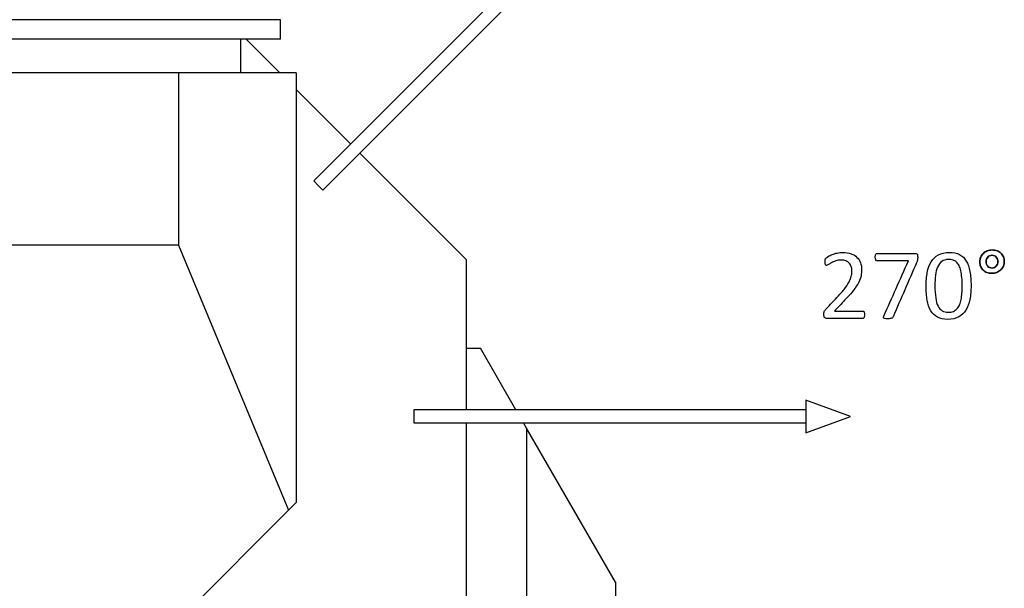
# Model space of a CAD drawing. Header units: inches. Extents: x 0 to 20790, y -12 to 14700.
# Tile 128 of 191: x 7073 to 8581, y 11669 to 12539. Entities that reach past the tile are written whole.
import ezdxf

# ---------------------------------------------------------------- set-up
doc = ezdxf.new("R2010")
doc.units = ezdxf.units.IN
doc.layers.add('1', color=7, linetype='Continuous', true_color=0xffffff)
doc.layers.add('254', color=7, linetype='Continuous', true_color=0xffffff)

msp = doc.modelspace()

# ---------------------------------------------------------------- linework, layer by layer
at = {"layer": '1', "color": 2, "linetype": 'Continuous', "lineweight": 25}
for p, q in [((7472.326, 12538.771), (6878.505, 12538.771)), ((7472.326, 12508.771), (7472.326, 12538.771)), ((7472.326, 12508.771), (6878.505, 12508.771)), ((7411.26, 12457.284), (7411.26, 12508.771)), ((7419.599, 12508.769), (7471.088, 12457.28)), ((7316.249, 12457.284), (7036.249, 12457.284)), ((7316.249, 12457.284), (7316.249, 12193.784)), ((7496.249, 12457.284), (7316.249, 12457.284)), ((7496.249, 12457.284), (7496.249, 11799.736)), ((7496.251, 12432.117), (7579.603, 12348.765)), ((7593.734, 12334.634), (7756.547, 12171.821)), ((7316.249, 12193.784), (7036.249, 12193.784)), ((7316.249, 12193.784), (7484.384, 11787.871)), ((7756.547, 12171.821), (7756.547, 11941.574)), ((7756.547, 12035.98), (7778.253, 12035.98)), ((7832.755, 11941.579), (7778.253, 12035.98)), ((7756.547, 11921.57), (7756.547, 11411.577)), ((7848.851, 11913.699), (7844.302, 11921.578)), ((7985.047, 11677.802), (7848.851, 11913.699)), ((7848.851, 11913.699), (7848.851, 11531.793)), ((7496.249, 11799.736), (7484.384, 11787.871)), ((7484.384, 11787.871), (7308.797, 11612.284)), ((7985.047, 11677.802), (7985.047, 11495.46))]:
    msp.add_line(p, q, dxfattribs=at)
at = {"layer": '254', "linetype": 'Continuous', "lineweight": 25}
for p, q in [((7947.293, 12716.466), (7523.029, 12292.202)), ((7537.171, 12278.06), (7961.435, 12702.324)), ((8345.234, 11931.577), (8276.547, 11956.577)), ((8276.547, 11956.577), (8276.547, 11906.577)), ((8276.547, 11941.577), (7676.547, 11941.577)), ((8276.547, 11906.577), (8345.234, 11931.577)), ((7676.547, 11921.577), (8276.547, 11921.577))]:
    msp.add_line(p, q, dxfattribs=at)
at = {"layer": '254', "color": 2, "linetype": 'Continuous', "lineweight": 25}
for p, q in [((7523.029, 12292.202), (7530.1, 12285.131)), ((7530.1, 12285.131), (7537.171, 12278.06)), ((7676.547, 11941.577), (7676.547, 11931.577)), ((7676.547, 11931.577), (7676.547, 11921.577))]:
    msp.add_line(p, q, dxfattribs=at)
at = {"layer": '254', "linetype": 'Continuous', "lineweight": 25}
for points, knots in [([(8579.232, 12161.702), (8580.162, 12163.892), (8580.652, 12166.258), (8580.652, 12171.394), (8580.191, 12173.759), (8578.344, 12178.087), (8577.046, 12179.905), (8575.43, 12181.434), (8573.786, 12182.934), (8571.824, 12184.117), (8569.573, 12185.012), (8567.323, 12185.877), (8564.842, 12186.31), (8559.475, 12186.31), (8556.965, 12185.848), (8552.349, 12184.002), (8550.329, 12182.732), (8546.883, 12179.573), (8545.54, 12177.654), (8544.559, 12175.433), (8543.607, 12173.182), (8543.116, 12170.759), (8543.116, 12165.537), (8543.578, 12163.142), (8545.435, 12158.848), (8546.694, 12156.997), (8548.338, 12155.467), (8549.983, 12153.909), (8551.916, 12152.726), (8556.394, 12151.04), (8558.84, 12150.62), (8564.293, 12150.62), (8566.803, 12151.082), (8571.477, 12152.928), (8573.497, 12154.227), (8576.974, 12157.53), (8578.286, 12159.478), (8579.232, 12161.702)], [0, 0, 0, 0, 0.05872485, 0.05872485, 0.1201497, 0.1201497, 0.18157455, 0.18157455, 0.18157455, 0.24024027, 0.24024027, 0.24024027, 0.30435366, 0.30435366, 0.36986081, 0.36986081, 0.43536797, 0.43536797, 0.50028413, 0.50028413, 0.50028413, 0.56495556, 0.56495556, 0.63034557, 0.63034557, 0.6964808, 0.6964808, 0.6964808, 0.75671415, 0.75671415, 0.81789207, 0.81789207, 0.87842602, 0.87842602, 0.93895996, 0.93895996, 1, 1, 1, 1]), ([(8569.573, 12185.012), (8567.323, 12185.877), (8564.842, 12186.31), (8559.475, 12186.31), (8556.965, 12185.848), (8552.349, 12184.002), (8550.329, 12182.732), (8546.883, 12179.573), (8545.54, 12177.654), (8544.559, 12175.433)], [0, 0, 0, 0, 0.24654836, 0.24654836, 0.49845646, 0.49845646, 0.75036457, 0.75036457, 1, 1, 1, 1]), ([(8366.5, 12084.836), (8366.63, 12085.56), (8366.688, 12086.368), (8366.688, 12088.214), (8366.63, 12089.022), (8366.486, 12089.714), (8366.371, 12090.407), (8366.169, 12090.984), (8365.592, 12091.907), (8365.274, 12092.253), (8364.87, 12092.484), (8364.495, 12092.715), (8364.091, 12092.83), (8349.252, 12092.83), (8334.817, 12092.83), (8320.381, 12092.83), (8325.632, 12098.322), (8330.883, 12103.813), (8336.134, 12109.305), (8341.847, 12115.133), (8346.405, 12120.326), (8353.286, 12129.288), (8355.898, 12133.367), (8359.533, 12140.695), (8360.745, 12144.1), (8361.293, 12147.274), (8361.87, 12150.418), (8362.158, 12153.592), (8362.158, 12160.314), (8361.552, 12163.632), (8359.196, 12169.897), (8357.427, 12172.634), (8352.637, 12177.366), (8349.637, 12179.212), (8342.424, 12181.924), (8338.183, 12182.617), (8330.335, 12182.617), (8327.45, 12182.299), (8321.968, 12181.088), (8319.458, 12180.309), (8314.899, 12178.52), (8312.995, 12177.625), (8309.973, 12175.766), (8308.898, 12175.029), (8308.292, 12174.51), (8307.686, 12173.961), (8307.254, 12173.5), (8306.85, 12172.807), (8306.677, 12172.403), (8306.446, 12171.595), (8306.33, 12171.105), (8306.301, 12170.528), (8306.244, 12169.98), (8306.215, 12169.316), (8306.215, 12167.47), (8306.273, 12166.546), (8306.359, 12165.767), (8306.475, 12164.988), (8306.619, 12164.383), (8306.965, 12163.459), (8307.196, 12163.113), (8307.773, 12162.709), (8308.09, 12162.623), (8309.071, 12162.623), (8309.994, 12163.055), (8311.264, 12163.921), (8312.505, 12164.786), (8314.063, 12165.739), (8315.938, 12166.777), (8317.813, 12167.787), (8320.006, 12168.739), (8322.487, 12169.605), (8324.968, 12170.499), (8327.796, 12170.932), (8333.566, 12170.932), (8335.932, 12170.499), (8337.981, 12169.605), (8340.029, 12168.739), (8341.731, 12167.556), (8343.116, 12166.085), (8344.472, 12164.585), (8345.511, 12162.853), (8346.232, 12160.892), (8346.925, 12158.901), (8347.3, 12156.823), (8347.3, 12152.409), (8347.069, 12150.043), (8346.146, 12145.023), (8345.194, 12142.224), (8342.262, 12136.074), (8340.173, 12132.675), (8334.807, 12125.173), (8331.229, 12120.932), (8320.297, 12109.435), (8313.889, 12102.592), (8307.456, 12095.773), (8306.821, 12095.081), (8306.33, 12094.475), (8305.955, 12093.869), (8305.551, 12093.292), (8305.234, 12092.686), (8304.974, 12092.109), (8304.715, 12091.503), (8304.57, 12090.84), (8304.4, 12089.31), (8304.368, 12088.387), (8304.368, 12086.252), (8304.455, 12085.3), (8304.628, 12084.521), (8304.83, 12083.771), (8305.09, 12083.165), (8305.494, 12082.761), (8305.869, 12082.357), (8306.33, 12082.04), (8306.878, 12081.867), (8307.398, 12081.694), (8308.033, 12081.607), (8327.094, 12081.607), (8345.434, 12081.607), (8364.236, 12081.607), (8364.64, 12081.722), (8365.044, 12081.953), (8365.419, 12082.184), (8365.736, 12082.53), (8366.198, 12083.511), (8366.371, 12084.117), (8366.5, 12084.836)], [0, 0, 0, 0, 0.00555741, 0.00555741, 0.01111482, 0.01111482, 0.01111482, 0.0153012, 0.0153012, 0.01948757, 0.01948757, 0.01948757, 0.02245083, 0.02245083, 0.12835203, 0.12835203, 0.12835203, 0.1837982, 0.1837982, 0.1837982, 0.23414323, 0.23414323, 0.28469286, 0.28469286, 0.33524248, 0.33524248, 0.33524248, 0.36153193, 0.36153193, 0.3909283, 0.3909283, 0.42008855, 0.42008855, 0.44924879, 0.44924879, 0.47840904, 0.47840904, 0.49674333, 0.49674333, 0.51507761, 0.51507761, 0.5334119, 0.5334119, 0.55200259, 0.55200259, 0.55200259, 0.55704816, 0.55704816, 0.56209373, 0.56209373, 0.5671393, 0.5671393, 0.5671393, 0.57261931, 0.57261931, 0.58012896, 0.58012896, 0.58012896, 0.58535055, 0.58535055, 0.59057213, 0.59057213, 0.59579371, 0.59579371, 0.60536662, 0.60536662, 0.60536662, 0.62055723, 0.62055723, 0.62055723, 0.64035206, 0.64035206, 0.64035206, 0.66411131, 0.66411131, 0.68435067, 0.68435067, 0.68435067, 0.70174064, 0.70174064, 0.70174064, 0.71863734, 0.71863734, 0.71863734, 0.73641024, 0.73641024, 0.75395233, 0.75395233, 0.77149441, 0.77149441, 0.78890302, 0.78890302, 0.80631163, 0.80631163, 0.83146003, 0.83146003, 0.83146003, 0.837426, 0.837426, 0.837426, 0.84238465, 0.84238465, 0.84238465, 0.84757991, 0.84757991, 0.85258514, 0.85258514, 0.8581624, 0.8581624, 0.8581624, 0.86301844, 0.86301844, 0.86301844, 0.86710106, 0.86710106, 0.86710106, 0.87175632, 0.87175632, 0.99012407, 0.99012407, 0.99310343, 0.99310343, 0.99310343, 0.99655172, 0.99655172, 1, 1, 1, 1]), ([(8306.359, 12165.767), (8306.273, 12166.546), (8306.215, 12167.47), (8306.215, 12169.316), (8306.244, 12169.98), (8306.301, 12170.528)], [0, 0, 0, 0, 0.578125, 0.578125, 1, 1, 1, 1]), ([(8306.301, 12170.528), (8306.33, 12171.105), (8306.446, 12171.595), (8306.677, 12172.403), (8306.85, 12172.807), (8307.254, 12173.5), (8307.686, 12173.961), (8308.292, 12174.51)], [0, 0, 0, 0, 0.33333333, 0.33333333, 0.66666667, 0.66666667, 1, 1, 1, 1]), ([(8308.292, 12174.51), (8308.898, 12175.029), (8309.973, 12175.766), (8312.995, 12177.625), (8314.899, 12178.52), (8319.458, 12180.309), (8321.968, 12181.088), (8327.45, 12182.299), (8330.335, 12182.617), (8338.183, 12182.617), (8342.424, 12181.924), (8349.637, 12179.212), (8352.637, 12177.366), (8357.427, 12172.634), (8359.196, 12169.897), (8361.552, 12163.632), (8362.158, 12160.314), (8362.158, 12153.592), (8361.87, 12150.418), (8361.293, 12147.274)], [0, 0, 0, 0, 0.08576619, 0.08576619, 0.1703495, 0.1703495, 0.25493281, 0.25493281, 0.33951612, 0.33951612, 0.47404386, 0.47404386, 0.60857159, 0.60857159, 0.74309933, 0.74309933, 0.87871642, 0.87871642, 1, 1, 1, 1]), ([(8337.981, 12169.605), (8335.932, 12170.499), (8333.566, 12170.932), (8327.796, 12170.932), (8324.968, 12170.499), (8322.487, 12169.605)], [0, 0, 0, 0, 0.46, 0.46, 1, 1, 1, 1]), ([(8447.89, 12172.953), (8447.963, 12173.702), (8448.021, 12174.538), (8448.021, 12176.587), (8447.934, 12177.51), (8447.79, 12178.231), (8447.617, 12178.953), (8447.415, 12179.53), (8446.838, 12180.453), (8446.434, 12180.77), (8445.886, 12180.915), (8445.367, 12181.088), (8444.732, 12181.145), (8424.67, 12181.145), (8405.33, 12181.145), (8385.528, 12181.145), (8385.124, 12181.03), (8384.778, 12180.799), (8384.403, 12180.568), (8384.114, 12180.222), (8383.595, 12179.241), (8383.393, 12178.635), (8383.278, 12177.914), (8383.134, 12177.193), (8383.076, 12176.356), (8383.076, 12173.529), (8383.307, 12172.115), (8384.288, 12170.037), (8385.038, 12169.547), (8401.916, 12169.547), (8417.842, 12169.547), (8433.768, 12169.547), (8421.208, 12141.388), (8408.648, 12113.228), (8396.088, 12085.069), (8395.771, 12084.406), (8395.597, 12083.829), (8395.482, 12082.848), (8395.684, 12082.444), (8396.117, 12082.098), (8396.55, 12081.78), (8397.271, 12081.52), (8399.203, 12081.228), (8400.56, 12081.145), (8403.647, 12081.145), (8404.772, 12081.174), (8406.619, 12081.347), (8407.369, 12081.492), (8407.975, 12081.722), (8408.552, 12081.953), (8409.042, 12082.271), (8409.417, 12082.646), (8409.821, 12083.021), (8410.139, 12083.54), (8422.225, 12111.741), (8434.288, 12139.233), (8446.546, 12167.5), (8446.809, 12168.162), (8447.04, 12168.797), (8447.271, 12169.46), (8447.444, 12170.124), (8447.588, 12170.816), (8447.704, 12171.509), (8447.819, 12172.23), (8447.89, 12172.953)], [0, 0, 0, 0, 0.00627654, 0.00627654, 0.01392607, 0.01392607, 0.01392607, 0.01889223, 0.01889223, 0.02385839, 0.02385839, 0.02385839, 0.02901881, 0.02901881, 0.16738668, 0.16738668, 0.17068934, 0.17068934, 0.17068934, 0.17417495, 0.17417495, 0.17766056, 0.17766056, 0.17766056, 0.18384238, 0.18384238, 0.19547877, 0.19547877, 0.20711515, 0.20711515, 0.40176012, 0.40176012, 0.40176012, 0.68571509, 0.68571509, 0.68571509, 0.69131376, 0.69131376, 0.69691242, 0.69691242, 0.69691242, 0.70381789, 0.70381789, 0.71092799, 0.71092799, 0.7162897, 0.7162897, 0.72165142, 0.72165142, 0.72165142, 0.72686465, 0.72686465, 0.72686465, 0.73232297, 0.73232297, 0.9809193, 0.9809193, 0.98744448, 0.98744448, 0.98744448, 0.99362703, 0.99362703, 0.99362703, 1, 1, 1, 1]), ([(8433.768, 12169.547), (8417.842, 12169.547), (8401.916, 12169.547), (8385.038, 12169.547), (8384.288, 12170.037), (8383.307, 12172.115), (8383.076, 12173.529), (8383.076, 12176.356), (8383.134, 12177.193), (8383.278, 12177.914)], [0, 0, 0, 0, 0.86856469, 0.86856469, 0.92048975, 0.92048975, 0.97241481, 0.97241481, 1, 1, 1, 1]), ([(8383.278, 12177.914), (8383.393, 12178.635), (8383.595, 12179.241), (8384.114, 12180.222), (8384.403, 12180.568), (8384.778, 12180.799)], [0, 0, 0, 0, 0.5, 0.5, 1, 1, 1, 1]), ([(8384.778, 12180.799), (8385.124, 12181.03), (8385.528, 12181.145), (8405.33, 12181.145), (8424.67, 12181.145), (8444.732, 12181.145), (8445.367, 12181.088), (8445.886, 12180.915)], [0, 0, 0, 0, 0.02249297, 0.02249297, 0.96485473, 0.96485473, 1, 1, 1, 1]), ([(8447.04, 12168.797), (8446.809, 12168.162), (8446.546, 12167.5), (8434.288, 12139.233), (8422.225, 12111.741), (8410.139, 12083.54), (8409.821, 12083.021), (8409.417, 12082.646)], [0, 0, 0, 0, 0.02504104, 0.02504104, 0.97905318, 0.97905318, 1, 1, 1, 1]), ([(8445.886, 12180.915), (8446.434, 12180.77), (8446.838, 12180.453), (8447.415, 12179.53), (8447.617, 12178.953), (8447.79, 12178.231)], [0, 0, 0, 0, 0.5, 0.5, 1, 1, 1, 1]), ([(8447.79, 12178.231), (8447.934, 12177.51), (8448.021, 12176.587), (8448.021, 12174.538), (8447.963, 12173.702), (8447.906, 12172.952)], [0, 0, 0, 0, 0.54929577, 0.54929577, 1, 1, 1, 1]), ([(8527.914, 12110.689), (8529.123, 12116.979), (8529.729, 12123.961), (8529.729, 12139.83), (8529.152, 12147.1), (8526.954, 12159.765), (8525.113, 12165.075), (8519.874, 12173.767), (8516.428, 12177.048), (8507.853, 12181.48), (8502.551, 12182.617), (8489.683, 12182.617), (8484.143, 12181.376), (8475.107, 12176.395), (8471.477, 12172.894), (8465.951, 12163.798), (8463.947, 12158.381), (8461.471, 12145.714), (8460.86, 12138.733), (8460.86, 12122.952), (8461.408, 12115.681), (8463.597, 12103.009), (8465.476, 12097.677), (8470.732, 12089.013), (8474.161, 12085.733), (8482.712, 12081.226), (8487.981, 12080.136), (8500.877, 12080.136), (8506.417, 12081.376), (8515.442, 12086.377), (8519.112, 12089.859), (8524.696, 12098.955), (8526.7, 12104.371), (8527.914, 12110.689)], [0, 0, 0, 0, 0.05430466, 0.05430466, 0.11270779, 0.11270779, 0.17136982, 0.17136982, 0.22974712, 0.22974712, 0.28781543, 0.28781543, 0.34854741, 0.34854741, 0.40974271, 0.40974271, 0.47065537, 0.47065537, 0.53130136, 0.53130136, 0.59678981, 0.59678981, 0.66204002, 0.66204002, 0.72741729, 0.72741729, 0.79296021, 0.79296021, 0.86242965, 0.86242965, 0.93137314, 0.93137314, 1, 1, 1, 1]), ([(8462.707, 12152.034), (8463.947, 12158.381), (8465.951, 12163.798), (8471.477, 12172.894), (8475.107, 12176.395), (8484.143, 12181.376), (8489.683, 12182.617), (8502.551, 12182.617), (8507.853, 12181.48), (8516.428, 12177.048), (8519.874, 12173.767), (8525.113, 12165.075), (8526.954, 12159.765), (8529.152, 12147.1), (8529.729, 12139.83), (8529.729, 12123.961), (8529.123, 12116.979), (8527.911, 12110.69)], [0, 0, 0, 0, 0.12942094, 0.12942094, 0.2594424, 0.2594424, 0.38847946, 0.38847946, 0.511857, 0.511857, 0.63589107, 0.63589107, 0.7605301, 0.7605301, 0.88461905, 0.88461905, 1, 1, 1, 1]), ([(8502.147, 12170.816), (8500.156, 12171.451), (8497.934, 12171.769), (8491.125, 12171.769), (8487.577, 12170.73), (8482.153, 12166.633), (8479.993, 12163.816), (8476.873, 12156.65), (8475.834, 12152.435), (8474.68, 12142.801), (8474.391, 12137.608), (8474.391, 12124.625), (8474.771, 12118.303), (8476.325, 12107.891), (8477.548, 12103.656), (8480.883, 12097.1), (8483.023, 12094.715), (8488.183, 12091.734), (8491.327, 12090.984), (8497.877, 12090.984), (8500.42, 12091.435), (8504.772, 12093.292), (8506.633, 12094.632), (8509.764, 12098.052), (8511.062, 12100.13), (8512.101, 12102.525)], [0, 0, 0, 0, 0.04282924, 0.04282924, 0.11891413, 0.11891413, 0.19499902, 0.19499902, 0.27085822, 0.27085822, 0.34676977, 0.34676977, 0.44877592, 0.44877592, 0.55141846, 0.55141846, 0.65478061, 0.65478061, 0.75951869, 0.75951869, 0.84052706, 0.84052706, 0.92063094, 0.92063094, 1, 1, 1, 1]), ([(8515.635, 12144.07), (8515.996, 12140.118), (8516.169, 12135.675), (8516.169, 12126.991), (8516.053, 12123.442), (8515.592, 12116.633), (8515.188, 12113.459), (8513.926, 12107.607), (8513.11, 12104.948), (8512.101, 12102.525), (8511.062, 12100.13), (8509.764, 12098.052), (8506.633, 12094.632), (8504.772, 12093.292), (8500.42, 12091.435), (8497.877, 12090.984), (8491.327, 12090.984), (8488.183, 12091.734), (8483.023, 12094.715), (8480.883, 12097.1), (8477.548, 12103.656), (8476.325, 12107.891), (8474.771, 12118.303), (8474.391, 12124.625), (8474.391, 12137.608), (8474.68, 12142.801), (8475.834, 12152.435), (8476.873, 12156.65), (8479.993, 12163.816), (8482.153, 12166.633), (8487.577, 12170.73), (8491.125, 12171.769), (8497.934, 12171.769), (8500.156, 12171.451), (8502.147, 12170.816), (8504.109, 12170.153), (8505.869, 12169.143), (8507.398, 12167.729), (8508.956, 12166.316), (8510.254, 12164.527), (8512.487, 12160.176), (8513.37, 12157.574), (8514.755, 12151.515), (8515.274, 12148.024), (8515.635, 12144.07)], [0, 0, 0, 0, 0.08461098, 0.08461098, 0.14721332, 0.14721332, 0.20981566, 0.20981566, 0.27170676, 0.27170676, 0.27170676, 0.31910372, 0.31910372, 0.36693951, 0.36693951, 0.41531542, 0.41531542, 0.47786205, 0.47786205, 0.53958701, 0.53958701, 0.60088225, 0.60088225, 0.66179744, 0.66179744, 0.70712968, 0.70712968, 0.75243066, 0.75243066, 0.79786641, 0.79786641, 0.84330217, 0.84330217, 0.86887858, 0.86887858, 0.86887858, 0.8996503, 0.8996503, 0.8996503, 0.93345508, 0.93345508, 0.96672754, 0.96672754, 1, 1, 1, 1]), ([(8544.559, 12175.433), (8543.607, 12173.182), (8543.116, 12170.759), (8543.116, 12165.537), (8543.578, 12163.142), (8545.435, 12158.848), (8546.694, 12156.997), (8548.338, 12155.467)], [0, 0, 0, 0, 0.32962555, 0.32962555, 0.6629136, 0.6629136, 1, 1, 1, 1]), ([(8555.292, 12161.382), (8554.455, 12162.248), (8553.791, 12163.315), (8552.858, 12165.764), (8552.637, 12167.123), (8552.637, 12169.951), (8552.868, 12171.192), (8553.791, 12173.557), (8554.455, 12174.596), (8556.071, 12176.327), (8557.052, 12177.02), (8559.244, 12178.001), (8560.456, 12178.231), (8563.053, 12178.231), (8564.293, 12178.001), (8566.544, 12177.02), (8567.525, 12176.327), (8568.333, 12175.462)], [0, 0, 0, 0, 0.13295874, 0.13295874, 0.26868605, 0.26868605, 0.38875252, 0.38875252, 0.50881899, 0.50881899, 0.62888546, 0.62888546, 0.74895193, 0.74895193, 0.87447596, 0.87447596, 1, 1, 1, 1]), ([(8570.266, 12172.346), (8570.727, 12171.134), (8570.958, 12169.836), (8570.958, 12167.066), (8570.727, 12165.796), (8569.804, 12163.43), (8569.169, 12162.392), (8568.39, 12161.497), (8567.582, 12160.603), (8566.63, 12159.882), (8565.534, 12159.391), (8564.438, 12158.872), (8563.255, 12158.612), (8560.687, 12158.612), (8559.446, 12158.843), (8557.138, 12159.824), (8556.157, 12160.516), (8555.292, 12161.382), (8554.455, 12162.248), (8553.791, 12163.315), (8552.858, 12165.764), (8552.637, 12167.123), (8552.637, 12169.951), (8552.868, 12171.192), (8553.791, 12173.557), (8554.455, 12174.596), (8556.071, 12176.327), (8557.052, 12177.02), (8559.244, 12178.001), (8560.456, 12178.231), (8563.053, 12178.231), (8564.293, 12178.001), (8566.544, 12177.02), (8567.525, 12176.327), (8568.333, 12175.462), (8569.169, 12174.596), (8569.804, 12173.557), (8570.266, 12172.346)], [0, 0, 0, 0, 0.06514336, 0.06514336, 0.13028672, 0.13028672, 0.19543009, 0.19543009, 0.19543009, 0.25588848, 0.25588848, 0.25588848, 0.31688225, 0.31688225, 0.38513718, 0.38513718, 0.45339212, 0.45339212, 0.45339212, 0.51788016, 0.51788016, 0.58371103, 0.58371103, 0.64194602, 0.64194602, 0.70018102, 0.70018102, 0.75841602, 0.75841602, 0.81665102, 0.81665102, 0.87753306, 0.87753306, 0.9384151, 0.9384151, 0.9384151, 1, 1, 1, 1]), ([(8570.266, 12172.346), (8570.727, 12171.134), (8570.958, 12169.836), (8570.958, 12167.066), (8570.727, 12165.796), (8569.804, 12163.43), (8569.169, 12162.392), (8568.39, 12161.497)], [0, 0, 0, 0, 0.33333333, 0.33333333, 0.66666667, 0.66666667, 1, 1, 1, 1]), ([(8579.239, 12161.699), (8580.162, 12163.892), (8580.652, 12166.258), (8580.652, 12171.394), (8580.191, 12173.759), (8578.344, 12178.087), (8577.046, 12179.905), (8575.43, 12181.434)], [0, 0, 0, 0, 0.32342007, 0.32342007, 0.66171004, 0.66171004, 1, 1, 1, 1]), ([(8311.264, 12163.921), (8309.994, 12163.055), (8309.071, 12162.623), (8308.09, 12162.623), (8307.773, 12162.709), (8307.196, 12163.113), (8306.965, 12163.459), (8306.619, 12164.383), (8306.475, 12164.988), (8306.359, 12165.767)], [0, 0, 0, 0, 0.37931034, 0.37931034, 0.5862069, 0.5862069, 0.79310345, 0.79310345, 1, 1, 1, 1]), ([(8307.456, 12095.773), (8313.889, 12102.592), (8320.297, 12109.435), (8331.229, 12120.932), (8334.807, 12125.173), (8340.173, 12132.675), (8342.262, 12136.074), (8345.194, 12142.224), (8346.146, 12145.023), (8347.069, 12150.043), (8347.3, 12152.409), (8347.3, 12156.823), (8346.925, 12158.901), (8346.232, 12160.892)], [0, 0, 0, 0, 0.22290198, 0.22290198, 0.37720257, 0.37720257, 0.53150316, 0.53150316, 0.68698683, 0.68698683, 0.8424705, 0.8424705, 1, 1, 1, 1]), ([(8515.649, 12144.071), (8515.274, 12148.024), (8514.755, 12151.515), (8513.37, 12157.574), (8512.487, 12160.176), (8510.254, 12164.527), (8508.956, 12166.316), (8507.398, 12167.729)], [0, 0, 0, 0, 0.33156512, 0.33156512, 0.66313024, 0.66313024, 1, 1, 1, 1]), ([(8548.338, 12155.467), (8549.983, 12153.909), (8551.916, 12152.726), (8556.394, 12151.04), (8558.84, 12150.62), (8564.293, 12150.62), (8566.803, 12151.082), (8571.477, 12152.928), (8573.497, 12154.227), (8576.974, 12157.53), (8578.286, 12159.478), (8579.239, 12161.699)], [0, 0, 0, 0, 0.19844986, 0.19844986, 0.40001182, 0.40001182, 0.59945208, 0.59945208, 0.79889234, 0.79889234, 1, 1, 1, 1]), ([(8565.534, 12159.391), (8564.438, 12158.872), (8563.255, 12158.612), (8560.687, 12158.612), (8559.446, 12158.843), (8557.138, 12159.824), (8556.157, 12160.516), (8555.292, 12161.382)], [0, 0, 0, 0, 0.30882353, 0.30882353, 0.65441176, 0.65441176, 1, 1, 1, 1]), ([(8361.293, 12147.274), (8360.745, 12144.1), (8359.533, 12140.695), (8355.898, 12133.367), (8353.286, 12129.288), (8346.405, 12120.326), (8341.847, 12115.133), (8336.134, 12109.305)], [0, 0, 0, 0, 0.33378366, 0.33378366, 0.66756732, 0.66756732, 1, 1, 1, 1]), ([(8527.911, 12110.69), (8526.7, 12104.371), (8524.696, 12098.955), (8519.112, 12089.859), (8515.442, 12086.377), (8506.417, 12081.376), (8500.877, 12080.136), (8487.981, 12080.136), (8482.712, 12081.226), (8474.161, 12085.733), (8470.732, 12089.013), (8465.476, 12097.677), (8463.597, 12103.009), (8461.408, 12115.681), (8460.86, 12122.952), (8460.86, 12138.733), (8461.471, 12145.714), (8462.707, 12152.034)], [0, 0, 0, 0, 0.12964495, 0.12964495, 0.25988806, 0.25988806, 0.39112477, 0.39112477, 0.51494374, 0.51494374, 0.63844981, 0.63844981, 0.76171583, 0.76171583, 0.88543193, 0.88543193, 1, 1, 1, 1]), ([(8512.101, 12102.525), (8513.11, 12104.948), (8513.926, 12107.607), (8515.188, 12113.459), (8515.592, 12116.633), (8516.053, 12123.442), (8516.169, 12126.991), (8516.169, 12135.675), (8515.996, 12140.118), (8515.649, 12144.071)], [0, 0, 0, 0, 0.22778636, 0.22778636, 0.45819043, 0.45819043, 0.6885945, 0.6885945, 1, 1, 1, 1]), ([(8320.381, 12092.83), (8334.817, 12092.83), (8349.252, 12092.83), (8364.091, 12092.83), (8364.495, 12092.715), (8364.87, 12092.484)], [0, 0, 0, 0, 0.9727803, 0.9727803, 1, 1, 1, 1]), ([(8304.628, 12084.521), (8304.455, 12085.3), (8304.368, 12086.252), (8304.368, 12088.387), (8304.4, 12089.31), (8304.57, 12090.84), (8304.715, 12091.503), (8304.974, 12092.109)], [0, 0, 0, 0, 0.35348887, 0.35348887, 0.67072248, 0.67072248, 1, 1, 1, 1]), ([(8365.044, 12081.953), (8364.64, 12081.722), (8364.236, 12081.607), (8345.434, 12081.607), (8327.094, 12081.607), (8308.033, 12081.607), (8307.398, 12081.694), (8306.878, 12081.867)], [0, 0, 0, 0, 0.02364532, 0.02364532, 0.96305419, 0.96305419, 1, 1, 1, 1]), ([(8364.87, 12092.484), (8365.274, 12092.253), (8365.592, 12091.907), (8366.169, 12090.984), (8366.371, 12090.407), (8366.486, 12089.714)], [0, 0, 0, 0, 0.5, 0.5, 1, 1, 1, 1]), ([(8366.486, 12084.838), (8366.371, 12084.117), (8366.198, 12083.511), (8365.736, 12082.53), (8365.419, 12082.184), (8365.044, 12081.953)], [0, 0, 0, 0, 0.5, 0.5, 1, 1, 1, 1]), ([(8366.486, 12089.714), (8366.63, 12089.022), (8366.688, 12088.214), (8366.688, 12086.368), (8366.63, 12085.56), (8366.486, 12084.838)], [0, 0, 0, 0, 0.5, 0.5, 1, 1, 1, 1]), ([(8396.117, 12082.098), (8395.684, 12082.444), (8395.482, 12082.848), (8395.597, 12083.829), (8395.771, 12084.406), (8396.088, 12085.069)], [0, 0, 0, 0, 0.5, 0.5, 1, 1, 1, 1]), ([(8407.975, 12081.722), (8407.369, 12081.492), (8406.619, 12081.347), (8404.772, 12081.174), (8403.647, 12081.145), (8400.56, 12081.145), (8399.203, 12081.228), (8397.271, 12081.52), (8396.55, 12081.78), (8396.117, 12082.098)], [0, 0, 0, 0, 0.21673125, 0.21673125, 0.43346251, 0.43346251, 0.72086699, 0.72086699, 1, 1, 1, 1])]:
    msp.add_open_spline(points, degree=3, knots=knots, dxfattribs=at)
for points in [[(8575.43, 12181.434), (8573.786, 12182.934), (8571.824, 12184.117), (8569.573, 12185.012)], [(8322.487, 12169.605), (8320.006, 12168.739), (8317.813, 12167.787), (8315.938, 12166.777)], [(8343.116, 12166.085), (8341.731, 12167.556), (8340.029, 12168.739), (8337.981, 12169.605)], [(8396.088, 12085.069), (8408.648, 12113.228), (8421.208, 12141.388), (8433.768, 12169.547)], [(8447.588, 12170.816), (8447.444, 12170.124), (8447.271, 12169.46), (8447.04, 12168.797)], [(8447.906, 12172.952), (8447.819, 12172.23), (8447.704, 12171.509), (8447.588, 12170.816)], [(8507.398, 12167.729), (8505.869, 12169.143), (8504.109, 12170.153), (8502.147, 12170.816)], [(8568.333, 12175.462), (8569.169, 12174.596), (8569.804, 12173.557), (8570.266, 12172.346)], [(8315.938, 12166.777), (8314.063, 12165.739), (8312.505, 12164.786), (8311.264, 12163.921)], [(8346.232, 12160.892), (8345.511, 12162.853), (8344.472, 12164.585), (8343.116, 12166.085)], [(8568.39, 12161.497), (8567.582, 12160.603), (8566.63, 12159.882), (8565.534, 12159.391)], [(8336.134, 12109.305), (8330.883, 12103.813), (8325.632, 12098.322), (8320.381, 12092.83)], [(8304.974, 12092.109), (8305.234, 12092.686), (8305.551, 12093.292), (8305.955, 12093.869)], [(8305.955, 12093.869), (8306.33, 12094.475), (8306.821, 12095.081), (8307.456, 12095.773)], [(8305.494, 12082.761), (8305.09, 12083.165), (8304.83, 12083.771), (8304.628, 12084.521)], [(8306.878, 12081.867), (8306.33, 12082.04), (8305.869, 12082.357), (8305.494, 12082.761)], [(8409.417, 12082.646), (8409.042, 12082.271), (8408.552, 12081.953), (8407.975, 12081.722)]]:
    msp.add_open_spline(points, degree=3, dxfattribs=at)

doc.saveas('drawing.dxf')
